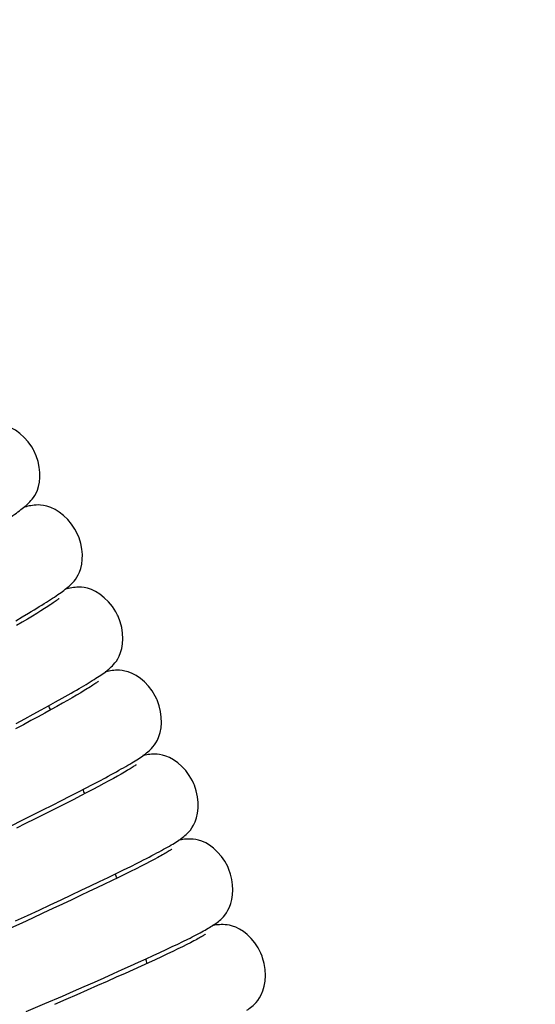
# Model space of a CAD drawing. Extents: x -559 to 3265, y -113 to 867.
# Tile 49 of 69: x 2972 to 2987, y 522 to 551. Entities that reach past the tile are written whole.
import ezdxf

# ---------------------------------------------------------------- set-up
doc = ezdxf.new("R2010")
doc.units = 0
doc.header["$LTSCALE"] = 2
doc.header["$MEASUREMENT"] = 0
doc.layers.get('0').update_dxf_attribs({"linetype": 'CONTINUOUS'})
doc.layers.get('DEFPOINTS').update_dxf_attribs({"linetype": 'CONTINUOUS'})
doc.layers.add('COSTRUZIONE', color=4, linetype='CONTINUOUS', lineweight=13)
doc.styles.add('ISO', font='tahoma.ttf')
doc.dimstyles.new('ISO-25', dxfattribs={"dimtxt": 20, "dimasz": 4, "dimexe": 1, "dimexo": 1.5, "dimgap": 1.5, "dimtad": 1, "dimdec": 0, "dimtxsty": 'ISO', "dimcen": 2.5, "dimclrd": 7, "dimclre": 7, "dimclrt": 7, "dimadec": 0, "dimazin": 0, "dimtfac": 1, "dimtdec": 0, "dimtmove": 0, "dimatfit": 3, "dimfxl": 1, "dimlwd": 13, "dimarcsym": 0})

# ---------------------------------------------------------------- blocks, each defined once
blk = doc.blocks.new('*D32')
at = {"layer": 'COSTRUZIONE', "color": 7, "lineweight": -2, "transparency": 16777216}
for p, q in [((2871.648, 599.245), (3041.657, 599.245)), ((2999.654, 73.672), (3041.657, 73.672))]:
    blk.add_line(p, q, dxfattribs=at)
at = {"layer": 'COSTRUZIONE', "color": 7, "lineweight": 13, "transparency": 16777216}
blk.add_line((3040.657, 77.672), (3040.657, 595.245), dxfattribs=at)
at = {"layer": 'COSTRUZIONE', "color": 7, "transparency": 16777216}
for points in [[(3039.99, 595.245), (3041.324, 595.245), (3040.657, 599.245)], [(3039.99, 77.672), (3041.324, 77.672), (3040.657, 73.672)]]:
    blk.add_solid(points, dxfattribs=at)
at = {"layer": 'DEFPOINTS', "color": 0, "transparency": 16777216}
for p in [(2870.148, 599.245), (3040.657, 599.245), (2998.154, 73.672)]:
    blk.add_point(p, dxfattribs=at)
at = {"layer": 'COSTRUZIONE', "color": 7, "transparency": 16777216, "insert": (3028.741, 336.459), "char_height": 20, "attachment_point": 5, "rotation": 90, "style": 'ISO'}
blk.add_mtext('525', dxfattribs=at)

msp = doc.modelspace()

# ---------------------------------------------------------------- linework, layer by layer
at = {"color": 7, "linetype": 'Continuous'}
for p, q in [((2972.218, 533.257), (2972.399, 533.365)), ((2972.647, 533.36), (2972.516, 533.28)), ((2972.766, 533.434), (2972.647, 533.36)), ((2972.874, 533.502), (2972.766, 533.434)), ((2972.024, 533.143), (2972.218, 533.257)), ((2972.217, 533.101), (2972.048, 533.002)), ((2972.373, 533.194), (2972.217, 533.101)), ((2972.516, 533.28), (2972.373, 533.194)), ((2973.938, 531.024), (2973.82, 530.955)), ((2974.044, 531.088), (2973.938, 531.024)), ((2972.992, 530.64), (2973.197, 530.754)), ((2973.197, 530.754), (2973.39, 530.862)), ((2973.401, 530.715), (2973.239, 530.624)), ((2973.39, 530.862), (2973.569, 530.963)), ((2973.552, 530.801), (2973.401, 530.715)), ((2973.692, 530.88), (2973.552, 530.801)), ((2973.82, 530.955), (2973.692, 530.88)), ((2972.54, 530.394), (2972.772, 530.52)), ((2972.879, 530.426), (2972.681, 530.318)), ((2972.772, 530.52), (2972.992, 530.64)), ((2973.065, 530.528), (2972.879, 530.426)), ((2973.239, 530.624), (2973.065, 530.528)), ((2972.035, 530.123), (2972.294, 530.261)), ((2972.471, 530.205), (2972.249, 530.085)), ((2972.294, 530.261), (2972.54, 530.394)), ((2972.681, 530.318), (2972.471, 530.205)), ((2972.249, 530.085), (2972.015, 529.96)), ((2974.288, 528.324), (2974.483, 528.427)), ((2974.483, 528.427), (2974.665, 528.524)), ((2974.767, 528.429), (2974.623, 528.351)), ((2974.901, 528.502), (2974.767, 528.429)), ((2975.023, 528.57), (2974.901, 528.502)), ((2975.133, 528.633), (2975.023, 528.57)), ((2973.621, 527.979), (2973.857, 528.1)), ((2973.857, 528.1), (2974.08, 528.215)), ((2974.122, 528.086), (2973.933, 527.988)), ((2974.08, 528.215), (2974.288, 528.324)), ((2974.3, 528.179), (2974.122, 528.086)), ((2974.467, 528.267), (2974.3, 528.179)), ((2974.623, 528.351), (2974.467, 528.267)), ((2973.105, 527.717), (2973.37, 527.851)), ((2973.37, 527.851), (2973.621, 527.979)), ((2973.733, 527.886), (2973.523, 527.779)), ((2973.933, 527.988), (2973.733, 527.886)), ((2972.529, 527.428), (2972.824, 527.576)), ((2972.824, 527.576), (2973.105, 527.717)), ((2973.072, 527.55), (2972.831, 527.43)), ((2973.303, 527.667), (2973.072, 527.55)), ((2973.523, 527.779), (2973.303, 527.667)), ((2971.891, 527.112), (2972.218, 527.274)), ((2972.218, 527.274), (2972.529, 527.428)), ((2972.579, 527.304), (2972.317, 527.174)), ((2972.831, 527.43), (2972.579, 527.304)), ((2972.317, 527.174), (2972.045, 527.04)), ((2975.985, 526.057), (2975.858, 525.991)), ((2976.102, 526.119), (2975.985, 526.057)), ((2976.207, 526.176), (2976.102, 526.119)), ((2974.982, 525.702), (2975.204, 525.811)), ((2975.204, 525.811), (2975.412, 525.914)), ((2975.407, 525.762), (2975.233, 525.677)), ((2975.569, 525.843), (2975.407, 525.762)), ((2975.412, 525.914), (2975.607, 526.012)), ((2975.719, 525.92), (2975.569, 525.843)), ((2975.858, 525.991), (2975.719, 525.92)), ((2974.496, 525.467), (2974.746, 525.588)), ((2974.85, 525.489), (2974.641, 525.388)), ((2974.746, 525.588), (2974.982, 525.702)), ((2975.048, 525.586), (2974.85, 525.489)), ((2975.233, 525.677), (2975.048, 525.586)), ((2973.664, 525.072), (2973.955, 525.21)), ((2973.955, 525.21), (2974.232, 525.341)), ((2974.418, 525.282), (2974.183, 525.17)), ((2974.232, 525.341), (2974.496, 525.467)), ((2974.641, 525.388), (2974.418, 525.282)), ((2973.042, 524.781), (2973.359, 524.93)), ((2973.359, 524.93), (2973.664, 525.072)), ((2973.676, 524.93), (2973.404, 524.803)), ((2973.936, 525.053), (2973.676, 524.93)), ((2974.183, 525.17), (2973.936, 525.053)), ((2972.37, 524.47), (2972.712, 524.628)), ((2972.712, 524.628), (2973.042, 524.781)), ((2973.12, 524.671), (2972.825, 524.534)), ((2973.404, 524.803), (2973.12, 524.671)), ((2972.017, 524.307), (2972.37, 524.47)), ((2972.519, 524.393), (2972.202, 524.247)), ((2972.825, 524.534), (2972.519, 524.393)), ((2972.202, 524.247), (2971.875, 524.097)), ((2976.952, 523.703), (2977.093, 523.773)), ((2976.275, 523.381), (2976.461, 523.468)), ((2976.461, 523.468), (2976.636, 523.551)), ((2976.636, 523.551), (2976.8, 523.629)), ((2976.803, 523.484), (2976.655, 523.412)), ((2976.8, 523.629), (2976.952, 523.703)), ((2976.938, 523.55), (2976.803, 523.484)), ((2977.061, 523.611), (2976.938, 523.55)), ((2977.172, 523.667), (2977.061, 523.611)), ((2975.645, 523.091), (2975.867, 523.192)), ((2975.867, 523.192), (2976.077, 523.289)), ((2976.134, 523.168), (2975.933, 523.075)), ((2976.077, 523.289), (2976.275, 523.381)), ((2976.321, 523.255), (2976.134, 523.168)), ((2976.494, 523.336), (2976.321, 523.255)), ((2976.655, 523.412), (2976.494, 523.336)), ((2974.902, 522.758), (2975.163, 522.874)), ((2975.163, 522.874), (2975.41, 522.985)), ((2975.489, 522.873), (2975.246, 522.764)), ((2975.41, 522.985), (2975.645, 523.091)), ((2975.718, 522.977), (2975.489, 522.873)), ((2975.933, 523.075), (2975.718, 522.977)), ((2974.342, 522.51), (2974.629, 522.637)), ((2974.629, 522.637), (2974.902, 522.758)), ((2974.988, 522.65), (2974.717, 522.529)), ((2975.246, 522.764), (2974.988, 522.65)), ((2973.727, 522.241), (2974.041, 522.378)), ((2974.041, 522.378), (2974.342, 522.51)), ((2974.432, 522.404), (2974.134, 522.274)), ((2974.717, 522.529), (2974.432, 522.404)), ((2972.881, 521.874), (2973.399, 522.098)), ((2973.5, 521.998), (2973.164, 521.853)), ((2973.399, 522.098), (2973.727, 522.241)), ((2973.824, 522.138), (2973.5, 521.998)), ((2974.134, 522.274), (2973.824, 522.138)), ((2972.332, 521.638), (2972.881, 521.874))]:
    msp.add_line(p, q, dxfattribs=at)
for points in [[(2972.548, 538.173), (2972.495, 538.263), (2972.39, 538.411), (2972.273, 538.542), (2972.146, 538.656), (2972.014, 538.751), (2971.885, 538.824), (2971.762, 538.877)], [(2972.509, 536.724), (2972.547, 536.775), (2972.586, 536.835), (2972.625, 536.905), (2972.662, 536.991), (2972.696, 537.096), (2972.722, 537.22), (2972.736, 537.358), (2972.736, 537.507), (2972.718, 537.667), (2972.683, 537.831), (2972.63, 537.995), (2972.556, 538.157), (2972.548, 538.173)], [(2971.357, 535.855), (2971.434, 535.904), (2971.508, 535.952), (2971.579, 535.999), (2971.647, 536.043), (2971.712, 536.087), (2971.774, 536.128), (2971.833, 536.169), (2971.89, 536.207), (2971.944, 536.245), (2971.995, 536.281), (2972.044, 536.316), (2972.091, 536.35), (2972.135, 536.383), (2972.177, 536.416), (2972.218, 536.447), (2972.257, 536.479), (2972.295, 536.51), (2972.331, 536.541)], [(2973.06, 536.474), (2972.945, 536.514), (2972.843, 536.537), (2972.758, 536.548), (2972.686, 536.552), (2972.622, 536.55), (2972.565, 536.546), (2972.515, 536.54), (2972.467, 536.532), (2972.421, 536.523), (2972.377, 536.513), (2972.332, 536.502), (2972.287, 536.49), (2972.263, 536.483)], [(2972.331, 536.541), (2972.367, 536.574), (2972.402, 536.607), (2972.437, 536.643)], [(2972.437, 536.643), (2972.473, 536.681), (2972.509, 536.724)], [(2973.815, 535.757), (2973.769, 535.841), (2973.669, 535.99), (2973.557, 536.123), (2973.435, 536.24), (2973.307, 536.339), (2973.182, 536.416), (2973.06, 536.474)], [(2973.744, 534.312), (2973.784, 534.363), (2973.825, 534.423), (2973.865, 534.493), (2973.904, 534.579), (2973.94, 534.684), (2973.968, 534.808), (2973.985, 534.944), (2973.987, 535.093), (2973.973, 535.253), (2973.941, 535.417), (2973.891, 535.582), (2973.815, 535.757)], [(2973.559, 534.13), (2973.596, 534.162), (2973.632, 534.195), (2973.669, 534.23)], [(2973.669, 534.23), (2973.706, 534.269), (2973.744, 534.312)], [(2972.566, 533.466), (2972.645, 533.514), (2972.72, 533.56), (2972.793, 533.605), (2972.862, 533.648), (2972.928, 533.69), (2972.992, 533.73), (2973.052, 533.769), (2973.11, 533.807), (2973.165, 533.843), (2973.217, 533.879), (2973.267, 533.913), (2973.315, 533.945), (2973.36, 533.977), (2973.403, 534.009), (2973.444, 534.039), (2973.484, 534.07), (2973.522, 534.1), (2973.559, 534.13)], [(2974.255, 534.06), (2974.141, 534.099), (2974.041, 534.121), (2973.959, 534.131), (2973.89, 534.134), (2973.828, 534.132), (2973.773, 534.128), (2973.723, 534.123), (2973.675, 534.115), (2973.628, 534.107), (2973.582, 534.097), (2973.536, 534.086), (2973.49, 534.075)], [(2975.025, 533.313), (2974.974, 533.411), (2974.873, 533.565), (2974.759, 533.703), (2974.635, 533.824), (2974.504, 533.925), (2974.376, 534.004), (2974.255, 534.06)], [(2973.014, 533.593), (2972.97, 533.564), (2972.923, 533.534), (2972.874, 533.502)], [(2973.302, 533.797), (2973.301, 533.797), (2973.297, 533.793), (2973.288, 533.786), (2973.275, 533.776), (2973.259, 533.764), (2973.24, 533.749), (2973.217, 533.732), (2973.191, 533.713), (2973.161, 533.692), (2973.129, 533.67), (2973.093, 533.646), (2973.055, 533.62), (2973.014, 533.593)], [(2972.399, 533.365), (2972.484, 533.416), (2972.566, 533.466)], [(2974.949, 531.903), (2974.99, 531.958), (2975.032, 532.024), (2975.074, 532.105), (2975.116, 532.207), (2975.15, 532.33), (2975.173, 532.467), (2975.181, 532.617), (2975.174, 532.78), (2975.148, 532.947), (2975.103, 533.116), (2975.038, 533.284), (2975.025, 533.313)], [(2974.732, 531.692), (2974.767, 531.722), (2974.802, 531.751), (2974.838, 531.784), (2974.873, 531.819), (2974.91, 531.857), (2974.949, 531.903)], [(2973.736, 531.058), (2973.814, 531.104), (2973.889, 531.148), (2973.962, 531.19), (2974.031, 531.231), (2974.098, 531.271), (2974.161, 531.309), (2974.222, 531.347), (2974.28, 531.383), (2974.335, 531.417), (2974.388, 531.451), (2974.438, 531.484), (2974.486, 531.515), (2974.532, 531.546), (2974.575, 531.576), (2974.617, 531.606), (2974.657, 531.635), (2974.695, 531.664), (2974.732, 531.692)], [(2975.455, 531.593), (2975.342, 531.638), (2975.241, 531.665), (2975.157, 531.68), (2975.086, 531.687), (2975.022, 531.688), (2974.965, 531.686), (2974.915, 531.683), (2974.868, 531.677), (2974.821, 531.67), (2974.777, 531.663), (2974.733, 531.654), (2974.687, 531.644), (2974.661, 531.638)], [(2976.178, 530.84), (2976.135, 530.928), (2976.042, 531.081), (2975.936, 531.22), (2975.819, 531.342), (2975.696, 531.447), (2975.573, 531.53), (2975.455, 531.593)], [(2974.467, 531.366), (2974.466, 531.366), (2974.462, 531.362), (2974.453, 531.355), (2974.441, 531.346), (2974.425, 531.334), (2974.406, 531.32), (2974.383, 531.304), (2974.357, 531.286), (2974.328, 531.266), (2974.295, 531.245), (2974.26, 531.223), (2974.223, 531.198), (2974.182, 531.173)], [(2973.569, 530.963), (2973.654, 531.011), (2973.736, 531.058)], [(2974.182, 531.173), (2974.139, 531.146), (2974.093, 531.117), (2974.044, 531.088)], [(2976.069, 529.433), (2976.112, 529.488), (2976.156, 529.553), (2976.2, 529.634), (2976.243, 529.735), (2976.28, 529.857), (2976.306, 529.994), (2976.318, 530.144), (2976.314, 530.307), (2976.292, 530.475), (2976.251, 530.644), (2976.19, 530.813), (2976.178, 530.84)], [(2975.845, 529.227), (2975.882, 529.255), (2975.917, 529.284), (2975.954, 529.316)], [(2975.954, 529.316), (2975.991, 529.35), (2976.028, 529.388), (2976.069, 529.433)], [(2974.834, 528.616), (2974.913, 528.659), (2974.99, 528.701), (2975.063, 528.742), (2975.133, 528.782), (2975.201, 528.82), (2975.265, 528.857), (2975.326, 528.892), (2975.385, 528.927), (2975.441, 528.96), (2975.494, 528.993), (2975.545, 529.024), (2975.594, 529.055), (2975.641, 529.085), (2975.685, 529.114), (2975.728, 529.143), (2975.769, 529.171), (2975.808, 529.199), (2975.845, 529.227)], [(2976.559, 529.115), (2976.447, 529.161), (2976.348, 529.19), (2976.264, 529.206), (2976.194, 529.214), (2976.13, 529.216), (2976.074, 529.216), (2976.024, 529.213), (2975.976, 529.208), (2975.93, 529.203), (2975.885, 529.196), (2975.84, 529.188), (2975.793, 529.179), (2975.774, 529.174)], [(2977.272, 528.342), (2977.229, 528.434), (2977.139, 528.591), (2977.035, 528.732), (2976.92, 528.857), (2976.798, 528.965), (2976.677, 529.05), (2976.559, 529.115)], [(2975.32, 528.742), (2975.277, 528.716), (2975.232, 528.69), (2975.184, 528.662), (2975.133, 528.633)], [(2975.573, 528.907), (2975.573, 528.907), (2975.568, 528.903), (2975.559, 528.896), (2975.546, 528.887), (2975.529, 528.875), (2975.509, 528.861), (2975.486, 528.845), (2975.459, 528.828), (2975.428, 528.809), (2975.395, 528.788), (2975.359, 528.765), (2975.32, 528.742)], [(2974.665, 528.524), (2974.751, 528.571), (2974.834, 528.616)], [(2977.125, 526.932), (2977.169, 526.984), (2977.213, 527.046), (2977.26, 527.123), (2977.307, 527.223), (2977.348, 527.344), (2977.379, 527.48), (2977.395, 527.63), (2977.396, 527.794), (2977.379, 527.963), (2977.343, 528.135), (2977.287, 528.306), (2977.272, 528.342)], [(2977.011, 526.822), (2977.048, 526.854), (2977.085, 526.89), (2977.125, 526.932)], [(2975.873, 526.147), (2975.955, 526.19), (2976.034, 526.231), (2976.109, 526.271), (2976.182, 526.309), (2976.25, 526.346), (2976.316, 526.382), (2976.379, 526.417), (2976.439, 526.45), (2976.496, 526.482), (2976.551, 526.514), (2976.602, 526.544), (2976.652, 526.573), (2976.699, 526.602), (2976.743, 526.63), (2976.786, 526.657), (2976.827, 526.684), (2976.865, 526.71), (2976.903, 526.737)], [(2977.621, 526.603), (2977.51, 526.653), (2977.41, 526.686), (2977.327, 526.705), (2977.256, 526.714), (2977.193, 526.719), (2977.136, 526.72), (2977.086, 526.719), (2977.039, 526.715), (2976.993, 526.711), (2976.949, 526.705), (2976.905, 526.699), (2976.86, 526.691), (2976.829, 526.686)], [(2976.903, 526.737), (2976.939, 526.764), (2976.975, 526.792), (2977.011, 526.822)], [(2976.623, 526.423), (2976.623, 526.423), (2976.619, 526.421), (2976.611, 526.415), (2976.6, 526.407), (2976.584, 526.396), (2976.565, 526.384), (2976.543, 526.37), (2976.518, 526.354), (2976.489, 526.336), (2976.457, 526.317), (2976.422, 526.297), (2976.385, 526.275)], [(2978.308, 525.818), (2978.269, 525.907), (2978.183, 526.065), (2978.084, 526.208), (2977.973, 526.336), (2977.855, 526.446), (2977.736, 526.535), (2977.621, 526.603)], [(2975.607, 526.012), (2975.699, 526.059), (2975.788, 526.104), (2975.873, 526.147)], [(2976.385, 526.275), (2976.345, 526.252), (2976.302, 526.228), (2976.256, 526.202), (2976.207, 526.176)], [(2978.146, 524.432), (2978.188, 524.483), (2978.233, 524.545), (2978.278, 524.621), (2978.321, 524.71), (2978.36, 524.817), (2978.391, 524.941), (2978.411, 525.076), (2978.419, 525.221), (2978.413, 525.374), (2978.391, 525.532), (2978.352, 525.69), (2978.308, 525.818)], [(2977.997, 524.294), (2978.032, 524.322), (2978.069, 524.354), (2978.107, 524.391), (2978.146, 524.432)], [(2977.093, 523.773), (2977.16, 523.806), (2977.224, 523.839), (2977.285, 523.87), (2977.344, 523.901), (2977.401, 523.931), (2977.455, 523.959), (2977.507, 523.987), (2977.556, 524.014), (2977.604, 524.041), (2977.65, 524.067), (2977.694, 524.092), (2977.736, 524.117), (2977.777, 524.142), (2977.816, 524.167), (2977.855, 524.191), (2977.891, 524.216)], [(2978.617, 524.071), (2978.508, 524.124), (2978.41, 524.159), (2978.327, 524.18), (2978.256, 524.191), (2978.192, 524.198), (2978.134, 524.2), (2978.082, 524.2), (2978.032, 524.197), (2977.983, 524.194), (2977.936, 524.189), (2977.889, 524.183), (2977.841, 524.175), (2977.826, 524.173)], [(2977.891, 524.216), (2977.927, 524.241), (2977.962, 524.267), (2977.997, 524.294)], [(2979.284, 523.271), (2979.248, 523.359), (2979.166, 523.519), (2979.07, 523.665), (2978.962, 523.795), (2978.847, 523.909), (2978.731, 524), (2978.617, 524.071)], [(2977.359, 523.766), (2977.317, 523.743), (2977.272, 523.719), (2977.223, 523.694), (2977.172, 523.667)], [(2977.613, 523.915), (2977.612, 523.915), (2977.608, 523.912), (2977.599, 523.905), (2977.586, 523.897), (2977.57, 523.887), (2977.55, 523.874), (2977.526, 523.86), (2977.499, 523.844), (2977.469, 523.826), (2977.435, 523.807), (2977.399, 523.787), (2977.359, 523.766)], [(2979.065, 521.864), (2979.11, 521.912), (2979.157, 521.97), (2979.207, 522.042), (2979.259, 522.138), (2979.307, 522.255), (2979.346, 522.389), (2979.371, 522.539), (2979.382, 522.703), (2979.374, 522.876), (2979.347, 523.051), (2979.299, 523.227), (2979.284, 523.271)], [(2978.832, 521.68), (2978.87, 521.706), (2978.907, 521.732), (2978.945, 521.76), (2978.984, 521.79), (2979.023, 521.824), (2979.065, 521.864)]]:
    msp.add_lwpolyline(points, dxfattribs=at)
for start, end in [(22.96242, 23.03128), (21.59469, 21.66377), (20.23101, 20.29995), (18.86573, 18.93486)]:
    msp.add_arc((2870.154, 486.922), 111.75, start, end, dxfattribs=at)

# ---------------------------------------------------------------- dimensions: what is measured, and where the dimension line sits
at = {"layer": 'COSTRUZIONE', "color": 7}
dim = msp.add_linear_dim(base=(3040.657, 599.245), p1=(2998.154, 73.672), p2=(2870.148, 599.245), angle=90, text='525', dimstyle='ISO-25', dxfattribs=at)
dim.commit()
dim.dimension.update_dxf_attribs({"geometry": '*D32', "text_midpoint": (3028.741, 336.459)})

doc.saveas('drawing.dxf')
